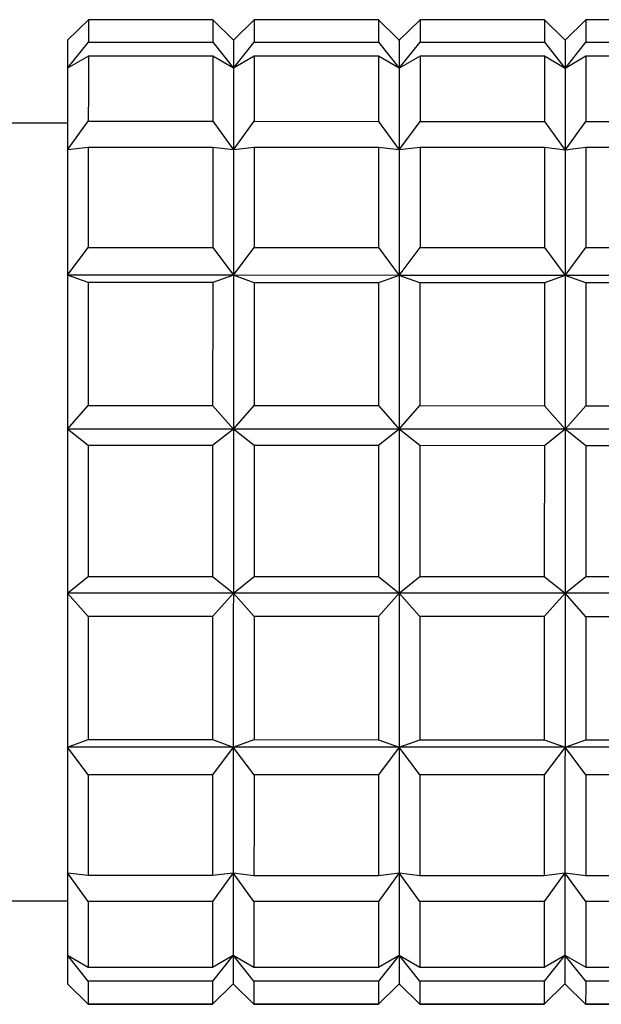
# Model space of a CAD drawing. Header units: inches. Extents: x 2.6 to 39.6, y 3.9 to 32.3.
# Tile 47 of 74: x 12.705 to 12.926, y 29.961 to 30.335. Entities that reach past the tile are written whole.
import ezdxf

# ---------------------------------------------------------------- set-up
doc = ezdxf.new("R2010")
doc.units = ezdxf.units.IN
doc.header["$MEASUREMENT"] = 0

msp = doc.modelspace()

# ---------------------------------------------------------------- linework, layer by layer
at = {"color": 7, "linetype": 'Continuous', "lineweight": 25}
for p, q in [((12.73144, 30.33514), (12.72357, 30.32741)), ((12.77869, 30.33513), (12.73144, 30.33514)), ((12.78656, 30.3274), (12.77869, 30.33513)), ((12.79444, 30.33512), (12.78656, 30.3274)), ((12.84168, 30.33511), (12.79444, 30.33512)), ((12.84955, 30.32738), (12.84168, 30.33511)), ((12.85743, 30.33511), (12.84955, 30.32738)), ((12.90467, 30.33509), (12.85743, 30.33511)), ((12.91254, 30.32736), (12.90467, 30.33509)), ((12.92042, 30.33509), (12.91254, 30.32736)), ((12.96766, 30.33508), (12.92042, 30.33509)), ((12.72356, 30.31672), (12.73144, 30.3266)), ((12.73144, 30.3266), (12.77869, 30.32659)), ((12.77869, 30.32659), (12.78656, 30.3167)), ((12.78656, 30.3274), (12.78623, 30.32772)), ((12.78656, 30.3167), (12.79443, 30.32658)), ((12.79443, 30.32658), (12.84168, 30.32657)), ((12.84168, 30.32657), (12.84955, 30.31669)), ((12.84955, 30.32738), (12.84923, 30.32771)), ((12.84955, 30.31669), (12.85743, 30.32657)), ((12.85743, 30.32657), (12.90467, 30.32655)), ((12.90467, 30.32655), (12.91254, 30.31667)), ((12.91254, 30.32736), (12.91222, 30.32769)), ((12.91254, 30.31667), (12.92042, 30.32655)), ((12.92042, 30.32655), (12.96766, 30.32654)), ((12.73144, 30.32135), (12.72356, 30.31672)), ((12.77868, 30.32133), (12.73144, 30.32135)), ((12.78656, 30.3167), (12.77868, 30.32133)), ((12.79443, 30.32133), (12.78656, 30.3167)), ((12.84168, 30.32132), (12.79443, 30.32133)), ((12.84955, 30.31669), (12.84168, 30.32132)), ((12.85742, 30.32131), (12.84955, 30.31669)), ((12.90467, 30.3213), (12.85742, 30.32131)), ((12.91254, 30.31667), (12.90467, 30.3213)), ((12.92042, 30.3213), (12.91254, 30.31667)), ((12.96766, 30.32129), (12.92042, 30.3213)), ((12.72356, 30.29592), (12.696, 30.29592)), ((12.72356, 30.28571), (12.73143, 30.29658)), ((12.73143, 30.29658), (12.77868, 30.29656)), ((12.77868, 30.29656), (12.78655, 30.28569)), ((12.78655, 30.28569), (12.79443, 30.29656)), ((12.79443, 30.29656), (12.84167, 30.29655)), ((12.84167, 30.29655), (12.84954, 30.28568)), ((12.84954, 30.28568), (12.85742, 30.29654)), ((12.85742, 30.29654), (12.90466, 30.29653)), ((12.90466, 30.29653), (12.91253, 30.28566)), ((12.91253, 30.28566), (12.92041, 30.29653)), ((12.92041, 30.29653), (12.96765, 30.29652)), ((12.73143, 30.28668), (12.72356, 30.28571)), ((12.77868, 30.28667), (12.73143, 30.28668)), ((12.78655, 30.28569), (12.77868, 30.28667)), ((12.79442, 30.28666), (12.78655, 30.28569)), ((12.84167, 30.28665), (12.79442, 30.28666)), ((12.84954, 30.28568), (12.84167, 30.28665)), ((12.85742, 30.28665), (12.84954, 30.28568)), ((12.90466, 30.28663), (12.85742, 30.28665)), ((12.91253, 30.28566), (12.90466, 30.28663)), ((12.92041, 30.28663), (12.91253, 30.28566)), ((12.96765, 30.28662), (12.92041, 30.28663)), ((12.72354, 30.23812), (12.73142, 30.24867)), ((12.73142, 30.24867), (12.77867, 30.24865)), ((12.77867, 30.24865), (12.78654, 30.23811)), ((12.78654, 30.23811), (12.79441, 30.24865)), ((12.79441, 30.24865), (12.84166, 30.24864)), ((12.84166, 30.24864), (12.84953, 30.23809)), ((12.84953, 30.23809), (12.85741, 30.24863)), ((12.85741, 30.24863), (12.90465, 30.24862)), ((12.90465, 30.24862), (12.91252, 30.23808)), ((12.91252, 30.23808), (12.9204, 30.24862)), ((12.9204, 30.24862), (12.96764, 30.24861)), ((12.73142, 30.23532), (12.72354, 30.23812)), ((12.78654, 30.23811), (12.72354, 30.23812)), ((12.78654, 30.23811), (12.77866, 30.23531)), ((12.79441, 30.2353), (12.78654, 30.23811)), ((12.84953, 30.23809), (12.78654, 30.23811)), ((12.84953, 30.23809), (12.84165, 30.23529)), ((12.8574, 30.23529), (12.84953, 30.23809)), ((12.91252, 30.23808), (12.84953, 30.23809)), ((12.91252, 30.23808), (12.90465, 30.23527)), ((12.92039, 30.23527), (12.91252, 30.23808)), ((12.97551, 30.23806), (12.91252, 30.23808)), ((12.77866, 30.23531), (12.73142, 30.23532)), ((12.84165, 30.23529), (12.79441, 30.2353)), ((12.90465, 30.23527), (12.8574, 30.23529)), ((12.96764, 30.23526), (12.92039, 30.23527)), ((12.72353, 30.1797), (12.73141, 30.18865)), ((12.73141, 30.18865), (12.77865, 30.18864)), ((12.77865, 30.18864), (12.78652, 30.17969)), ((12.78652, 30.17969), (12.7944, 30.18863)), ((12.7944, 30.18863), (12.84164, 30.18862)), ((12.84164, 30.18862), (12.84951, 30.17967)), ((12.84951, 30.17967), (12.85739, 30.18862)), ((12.85739, 30.18862), (12.90463, 30.1886)), ((12.90463, 30.1886), (12.91251, 30.17965)), ((12.91251, 30.17965), (12.92038, 30.1886)), ((12.92038, 30.1886), (12.96763, 30.18859)), ((12.7314, 30.17346), (12.72353, 30.1797)), ((12.78652, 30.17969), (12.72353, 30.1797)), ((12.78652, 30.17969), (12.77865, 30.17345)), ((12.79439, 30.17344), (12.78652, 30.17969)), ((12.84951, 30.17967), (12.78652, 30.17969)), ((12.84951, 30.17967), (12.84164, 30.17343)), ((12.85739, 30.17343), (12.84951, 30.17967)), ((12.91251, 30.17965), (12.84951, 30.17967)), ((12.91251, 30.17965), (12.90463, 30.17341)), ((12.92038, 30.17341), (12.91251, 30.17965)), ((12.9755, 30.17964), (12.91251, 30.17965)), ((12.77865, 30.17345), (12.7314, 30.17346)), ((12.84164, 30.17343), (12.79439, 30.17344)), ((12.90463, 30.17341), (12.85739, 30.17343)), ((12.96762, 30.1734), (12.92038, 30.17341)), ((12.72351, 30.11749), (12.73139, 30.12376)), ((12.73139, 30.12376), (12.77863, 30.12375)), ((12.77863, 30.12375), (12.78651, 30.11747)), ((12.78651, 30.11747), (12.79438, 30.12375)), ((12.79438, 30.12375), (12.84163, 30.12373)), ((12.84163, 30.12373), (12.8495, 30.11746)), ((12.8495, 30.11746), (12.85737, 30.12373)), ((12.85737, 30.12373), (12.90462, 30.12372)), ((12.90462, 30.12372), (12.91249, 30.11744)), ((12.91249, 30.11744), (12.92037, 30.12371)), ((12.92037, 30.12371), (12.96761, 30.1237)), ((12.73139, 30.10856), (12.72351, 30.11749)), ((12.78651, 30.11747), (12.72351, 30.11749)), ((12.78651, 30.11747), (12.77863, 30.10855)), ((12.79438, 30.10855), (12.78651, 30.11747)), ((12.8495, 30.11746), (12.78651, 30.11747)), ((12.8495, 30.11746), (12.84162, 30.10853)), ((12.85737, 30.10853), (12.8495, 30.11746)), ((12.91249, 30.11744), (12.8495, 30.11746)), ((12.91249, 30.11744), (12.90461, 30.10852)), ((12.92036, 30.10851), (12.91249, 30.11744)), ((12.97548, 30.11743), (12.91249, 30.11744)), ((12.77863, 30.10855), (12.73139, 30.10856)), ((12.84162, 30.10853), (12.79438, 30.10855)), ((12.90461, 30.10852), (12.85737, 30.10853)), ((12.96761, 30.1085), (12.92036, 30.10851)), ((12.7235, 30.05899), (12.73137, 30.06183)), ((12.73137, 30.06183), (12.77862, 30.06182)), ((12.77862, 30.06182), (12.78649, 30.05898)), ((12.78649, 30.05898), (12.79437, 30.06182)), ((12.79437, 30.06182), (12.84161, 30.0618)), ((12.84161, 30.0618), (12.84948, 30.05896)), ((12.84948, 30.05896), (12.85736, 30.0618)), ((12.85736, 30.0618), (12.9046, 30.06179)), ((12.9046, 30.06179), (12.91248, 30.05894)), ((12.91248, 30.05894), (12.92035, 30.06178)), ((12.92035, 30.06178), (12.96759, 30.06177)), ((12.73137, 30.04846), (12.7235, 30.05899)), ((12.78649, 30.05898), (12.7235, 30.05899)), ((12.78649, 30.05898), (12.77861, 30.04844)), ((12.79436, 30.04844), (12.78649, 30.05898)), ((12.84948, 30.05896), (12.78649, 30.05898)), ((12.84948, 30.05896), (12.84161, 30.04843)), ((12.85735, 30.04842), (12.84948, 30.05896)), ((12.91248, 30.05894), (12.84948, 30.05896)), ((12.91248, 30.05894), (12.9046, 30.04841)), ((12.92035, 30.04841), (12.91248, 30.05894)), ((12.97547, 30.05893), (12.91248, 30.05894)), ((12.77861, 30.04844), (12.73137, 30.04846)), ((12.84161, 30.04843), (12.79436, 30.04844)), ((12.9046, 30.04841), (12.85735, 30.04842)), ((12.96759, 30.0484), (12.92035, 30.04841)), ((12.72349, 30.01126), (12.73136, 30.01033)), ((12.73136, 30.00039), (12.72349, 30.01126)), ((12.7786, 30.01032), (12.78648, 30.01125)), ((12.78648, 30.01125), (12.7786, 30.00038)), ((12.78648, 30.01125), (12.79435, 30.01031)), ((12.79435, 30.00037), (12.78648, 30.01125)), ((12.84947, 30.01123), (12.84159, 30.00036)), ((12.8416, 30.0103), (12.84947, 30.01123)), ((12.84947, 30.01123), (12.85734, 30.0103)), ((12.85734, 30.00036), (12.84947, 30.01123)), ((12.90459, 30.01028), (12.91246, 30.01121)), ((12.91246, 30.01121), (12.90459, 30.00034)), ((12.91246, 30.01121), (12.92034, 30.01028)), ((12.92033, 30.00034), (12.91246, 30.01121)), ((12.73136, 30.01033), (12.7786, 30.01032)), ((12.79435, 30.01031), (12.8416, 30.0103)), ((12.85734, 30.0103), (12.90459, 30.01028)), ((12.92034, 30.01028), (12.96758, 30.01027)), ((12.69592, 30.00065), (12.72348, 30.00064)), ((12.7786, 30.00038), (12.73136, 30.00039)), ((12.84159, 30.00036), (12.79435, 30.00037)), ((12.90459, 30.00034), (12.85734, 30.00036)), ((12.96758, 30.00033), (12.92033, 30.00034)), ((12.72348, 29.98006), (12.73135, 29.97546)), ((12.73135, 29.97016), (12.72348, 29.98006)), ((12.78647, 29.98004), (12.77859, 29.97015)), ((12.7786, 29.97545), (12.78647, 29.98004)), ((12.78647, 29.98004), (12.79434, 29.97545)), ((12.79434, 29.97014), (12.78647, 29.98004)), ((12.84159, 29.97544), (12.84946, 29.98003)), ((12.84946, 29.98003), (12.84159, 29.97013)), ((12.84946, 29.98003), (12.85734, 29.97543)), ((12.85733, 29.97013), (12.84946, 29.98003)), ((12.90458, 29.97542), (12.91245, 29.98001)), ((12.91245, 29.98001), (12.90458, 29.97012)), ((12.91245, 29.98001), (12.92033, 29.97542)), ((12.92033, 29.97011), (12.91245, 29.98001)), ((12.73135, 29.97546), (12.7786, 29.97545)), ((12.79434, 29.97545), (12.84159, 29.97544)), ((12.85734, 29.97543), (12.90458, 29.97542)), ((12.92033, 29.97542), (12.96757, 29.9754)), ((12.77859, 29.97015), (12.73135, 29.97016)), ((12.84159, 29.97013), (12.79434, 29.97014)), ((12.90458, 29.97012), (12.85733, 29.97013)), ((12.96757, 29.9701), (12.92033, 29.97011)), ((12.72348, 29.96915), (12.7238, 29.96882)), ((12.72348, 29.96915), (12.73135, 29.96144)), ((12.73135, 29.96141), (12.72348, 29.96915)), ((12.77859, 29.96143), (12.78647, 29.96913)), ((12.78647, 29.96913), (12.77859, 29.9614)), ((12.78647, 29.96913), (12.78679, 29.9688)), ((12.78647, 29.96913), (12.79434, 29.96143)), ((12.79434, 29.9614), (12.78647, 29.96913)), ((12.84158, 29.96141), (12.84946, 29.96911)), ((12.84946, 29.96911), (12.84158, 29.96139)), ((12.84946, 29.96911), (12.84979, 29.96879)), ((12.84946, 29.96911), (12.85733, 29.96141)), ((12.85733, 29.96138), (12.84946, 29.96911)), ((12.90458, 29.9614), (12.91245, 29.9691)), ((12.91245, 29.9691), (12.90458, 29.96137)), ((12.91245, 29.9691), (12.91278, 29.96877)), ((12.91245, 29.9691), (12.92032, 29.96139)), ((12.92032, 29.96137), (12.91245, 29.9691)), ((12.73135, 29.96144), (12.77859, 29.96143)), ((12.77859, 29.9614), (12.73135, 29.96141)), ((12.79434, 29.96143), (12.84158, 29.96141)), ((12.84158, 29.96139), (12.79434, 29.9614)), ((12.85733, 29.96141), (12.90458, 29.9614)), ((12.90458, 29.96137), (12.85733, 29.96138)), ((12.92032, 29.96139), (12.96757, 29.96138)), ((12.96757, 29.96135), (12.92032, 29.96137))]:
    msp.add_line(p, q, dxfattribs=at)
at = {"color": 7, "linetype": 'Continuous', "lineweight": 25, "flags": 128}
for points in [[(12.73144, 30.33514), (12.73144, 30.33479), (12.73144, 30.33423), (12.73144, 30.33347), (12.73144, 30.3325), (12.73144, 30.33133), (12.73144, 30.32995), (12.73144, 30.32838), (12.73144, 30.3266)], [(12.77869, 30.33513), (12.77869, 30.33478), (12.77869, 30.33422), (12.77869, 30.33346), (12.77869, 30.33249), (12.77869, 30.33132), (12.77869, 30.32994), (12.77869, 30.32836), (12.77869, 30.32659)], [(12.79444, 30.33512), (12.79444, 30.33477), (12.79444, 30.33422), (12.79443, 30.33345), (12.79443, 30.33249), (12.79443, 30.33131), (12.79443, 30.32994), (12.79443, 30.32836), (12.79443, 30.32658)], [(12.84168, 30.33511), (12.84168, 30.33476), (12.84168, 30.33421), (12.84168, 30.33344), (12.84168, 30.33247), (12.84168, 30.3313), (12.84168, 30.32992), (12.84168, 30.32835), (12.84168, 30.32657)], [(12.85743, 30.33511), (12.85743, 30.33476), (12.85743, 30.3342), (12.85743, 30.33344), (12.85743, 30.33247), (12.85743, 30.3313), (12.85743, 30.32992), (12.85743, 30.32834), (12.85743, 30.32657)], [(12.90467, 30.33509), (12.90467, 30.33475), (12.90467, 30.33419), (12.90467, 30.33343), (12.90467, 30.33246), (12.90467, 30.33128), (12.90467, 30.32991), (12.90467, 30.32833), (12.90467, 30.32655)], [(12.92042, 30.33509), (12.92042, 30.33474), (12.92042, 30.33418), (12.92042, 30.33342), (12.92042, 30.33245), (12.92042, 30.33128), (12.92042, 30.3299), (12.92042, 30.32833), (12.92042, 30.32655)], [(12.72357, 30.32741), (12.72357, 30.32726), (12.72357, 30.32676), (12.72357, 30.32592), (12.72357, 30.32475), (12.72357, 30.32324), (12.72357, 30.32139), (12.72357, 30.31922), (12.72356, 30.31672)], [(12.78656, 30.3274), (12.78656, 30.32724), (12.78656, 30.32674), (12.78656, 30.32591), (12.78656, 30.32473), (12.78656, 30.32322), (12.78656, 30.32138), (12.78656, 30.3192), (12.78656, 30.3167)], [(12.84955, 30.32738), (12.84955, 30.32722), (12.84955, 30.32673), (12.84955, 30.32589), (12.84955, 30.32471), (12.84955, 30.3232), (12.84955, 30.32136), (12.84955, 30.31919), (12.84955, 30.31669)], [(12.91254, 30.32736), (12.91254, 30.32721), (12.91254, 30.32671), (12.91254, 30.32587), (12.91254, 30.3247), (12.91254, 30.32319), (12.91254, 30.32134), (12.91254, 30.31917), (12.91254, 30.31667)], [(12.73144, 30.32135), (12.73144, 30.31889), (12.73144, 30.31625), (12.73144, 30.31341), (12.73144, 30.3104), (12.73144, 30.3072), (12.73144, 30.30383), (12.73143, 30.30029), (12.73143, 30.29658)], [(12.77868, 30.32133), (12.77868, 30.31888), (12.77868, 30.31623), (12.77868, 30.3134), (12.77868, 30.31039), (12.77868, 30.30719), (12.77868, 30.30382), (12.77868, 30.30028), (12.77868, 30.29656)], [(12.79443, 30.32133), (12.79443, 30.31887), (12.79443, 30.31623), (12.79443, 30.3134), (12.79443, 30.31038), (12.79443, 30.30719), (12.79443, 30.30382), (12.79443, 30.30027), (12.79443, 30.29656)], [(12.84168, 30.32132), (12.84168, 30.31886), (12.84167, 30.31622), (12.84167, 30.31339), (12.84167, 30.31037), (12.84167, 30.30718), (12.84167, 30.3038), (12.84167, 30.30026), (12.84167, 30.29655)], [(12.85742, 30.32131), (12.85742, 30.31886), (12.85742, 30.31621), (12.85742, 30.31338), (12.85742, 30.31037), (12.85742, 30.30717), (12.85742, 30.3038), (12.85742, 30.30026), (12.85742, 30.29654)], [(12.90467, 30.3213), (12.90467, 30.31885), (12.90467, 30.3162), (12.90467, 30.31337), (12.90467, 30.31035), (12.90466, 30.30716), (12.90466, 30.30379), (12.90466, 30.30024), (12.90466, 30.29653)], [(12.92042, 30.3213), (12.92042, 30.31884), (12.92041, 30.3162), (12.92041, 30.31337), (12.92041, 30.31035), (12.92041, 30.30716), (12.92041, 30.30378), (12.92041, 30.30024), (12.92041, 30.29653)], [(12.72356, 30.31672), (12.72356, 30.3139), (12.72356, 30.31077), (12.72356, 30.30732), (12.72356, 30.30357), (12.72356, 30.29953), (12.72356, 30.2952), (12.72356, 30.29059), (12.72356, 30.28571)], [(12.78656, 30.3167), (12.78656, 30.31388), (12.78656, 30.31075), (12.78655, 30.30731), (12.78655, 30.30356), (12.78655, 30.29952), (12.78655, 30.29519), (12.78655, 30.29058), (12.78655, 30.28569)], [(12.84955, 30.31669), (12.84955, 30.31387), (12.84955, 30.31073), (12.84955, 30.30729), (12.84955, 30.30354), (12.84954, 30.2995), (12.84954, 30.29517), (12.84954, 30.29056), (12.84954, 30.28568)], [(12.91254, 30.31667), (12.91254, 30.31385), (12.91254, 30.31072), (12.91254, 30.30727), (12.91254, 30.30353), (12.91254, 30.29948), (12.91254, 30.29515), (12.91253, 30.29054), (12.91253, 30.28566)], [(12.72356, 30.28571), (12.72356, 30.28057), (12.72355, 30.27517), (12.72355, 30.26954), (12.72355, 30.26367), (12.72355, 30.25758), (12.72355, 30.25129), (12.72355, 30.2448), (12.72354, 30.23812)], [(12.73143, 30.28668), (12.73143, 30.28241), (12.73143, 30.278), (12.73143, 30.27344), (12.73143, 30.26874), (12.73143, 30.26391), (12.73142, 30.25895), (12.73142, 30.25387), (12.73142, 30.24867)], [(12.77868, 30.28667), (12.77867, 30.2824), (12.77867, 30.27799), (12.77867, 30.27343), (12.77867, 30.26873), (12.77867, 30.2639), (12.77867, 30.25894), (12.77867, 30.25385), (12.77867, 30.24865)], [(12.78655, 30.28569), (12.78655, 30.28055), (12.78655, 30.27516), (12.78654, 30.26952), (12.78654, 30.26365), (12.78654, 30.25757), (12.78654, 30.25127), (12.78654, 30.24478), (12.78654, 30.23811)], [(12.79442, 30.28666), (12.79442, 30.2824), (12.79442, 30.27798), (12.79442, 30.27342), (12.79442, 30.26872), (12.79442, 30.26389), (12.79442, 30.25893), (12.79441, 30.25385), (12.79441, 30.24865)], [(12.84167, 30.28665), (12.84167, 30.28238), (12.84166, 30.27797), (12.84166, 30.27341), (12.84166, 30.26871), (12.84166, 30.26388), (12.84166, 30.25892), (12.84166, 30.25384), (12.84166, 30.24864)], [(12.84954, 30.28568), (12.84954, 30.28054), (12.84954, 30.27514), (12.84954, 30.26951), (12.84954, 30.26364), (12.84953, 30.25755), (12.84953, 30.25126), (12.84953, 30.24477), (12.84953, 30.23809)], [(12.85742, 30.28665), (12.85741, 30.28238), (12.85741, 30.27797), (12.85741, 30.27341), (12.85741, 30.26871), (12.85741, 30.26388), (12.85741, 30.25892), (12.85741, 30.25383), (12.85741, 30.24863)], [(12.90466, 30.28663), (12.90466, 30.28237), (12.90466, 30.27795), (12.90466, 30.27339), (12.90465, 30.2687), (12.90465, 30.26386), (12.90465, 30.2589), (12.90465, 30.25382), (12.90465, 30.24862)], [(12.91253, 30.28566), (12.91253, 30.28052), (12.91253, 30.27513), (12.91253, 30.26949), (12.91253, 30.26362), (12.91253, 30.25754), (12.91252, 30.25124), (12.91252, 30.24475), (12.91252, 30.23808)], [(12.92041, 30.28663), (12.92041, 30.28236), (12.92041, 30.27795), (12.9204, 30.27339), (12.9204, 30.26869), (12.9204, 30.26386), (12.9204, 30.2589), (12.9204, 30.25382), (12.9204, 30.24862)], [(12.72354, 30.23812), (12.72354, 30.23128), (12.72354, 30.22428), (12.72354, 30.21713), (12.72354, 30.20985), (12.72354, 30.20245), (12.72353, 30.19495), (12.72353, 30.18737), (12.72353, 30.1797)], [(12.78654, 30.23811), (12.78653, 30.23126), (12.78653, 30.22426), (12.78653, 30.21711), (12.78653, 30.20983), (12.78653, 30.20244), (12.78653, 30.19494), (12.78652, 30.18735), (12.78652, 30.17969)], [(12.84953, 30.23809), (12.84953, 30.23125), (12.84953, 30.22424), (12.84952, 30.2171), (12.84952, 30.20982), (12.84952, 30.20242), (12.84952, 30.19492), (12.84952, 30.18733), (12.84951, 30.17967)], [(12.91252, 30.23808), (12.91252, 30.23123), (12.91252, 30.22423), (12.91252, 30.21708), (12.91251, 30.2098), (12.91251, 30.2024), (12.91251, 30.19491), (12.91251, 30.18732), (12.91251, 30.17965)], [(12.73142, 30.23532), (12.73142, 30.22976), (12.73142, 30.2241), (12.73141, 30.21837), (12.73141, 30.21255), (12.73141, 30.20667), (12.73141, 30.20072), (12.73141, 30.19471), (12.73141, 30.18865)], [(12.77866, 30.23531), (12.77866, 30.22974), (12.77866, 30.22409), (12.77866, 30.21836), (12.77866, 30.21254), (12.77865, 30.20666), (12.77865, 30.20071), (12.77865, 30.1947), (12.77865, 30.18864)], [(12.79441, 30.2353), (12.79441, 30.22974), (12.79441, 30.22409), (12.79441, 30.21835), (12.7944, 30.21254), (12.7944, 30.20665), (12.7944, 30.2007), (12.7944, 30.19469), (12.7944, 30.18863)], [(12.84165, 30.23529), (12.84165, 30.22973), (12.84165, 30.22408), (12.84165, 30.21834), (12.84165, 30.21253), (12.84165, 30.20664), (12.84165, 30.20069), (12.84164, 30.19468), (12.84164, 30.18862)], [(12.8574, 30.23529), (12.8574, 30.22972), (12.8574, 30.22407), (12.8574, 30.21834), (12.8574, 30.21252), (12.85739, 30.20664), (12.85739, 30.20069), (12.85739, 30.19468), (12.85739, 30.18862)], [(12.90465, 30.23527), (12.90464, 30.22971), (12.90464, 30.22406), (12.90464, 30.21832), (12.90464, 30.21251), (12.90464, 30.20662), (12.90464, 30.20067), (12.90464, 30.19466), (12.90463, 30.1886)], [(12.92039, 30.23527), (12.92039, 30.22971), (12.92039, 30.22406), (12.92039, 30.21832), (12.92039, 30.21251), (12.92039, 30.20662), (12.92039, 30.20067), (12.92038, 30.19466), (12.92038, 30.1886)], [(12.72353, 30.1797), (12.72353, 30.17198), (12.72353, 30.16421), (12.72352, 30.15641), (12.72352, 30.1486), (12.72352, 30.14079), (12.72352, 30.13299), (12.72352, 30.12522), (12.72351, 30.11749)], [(12.78652, 30.17969), (12.78652, 30.17196), (12.78652, 30.1642), (12.78652, 30.1564), (12.78651, 30.14859), (12.78651, 30.14077), (12.78651, 30.13297), (12.78651, 30.1252), (12.78651, 30.11747)], [(12.84951, 30.17967), (12.84951, 30.17195), (12.84951, 30.16418), (12.84951, 30.15638), (12.84951, 30.14857), (12.8495, 30.14075), (12.8495, 30.13296), (12.8495, 30.12518), (12.8495, 30.11746)], [(12.91251, 30.17965), (12.9125, 30.17193), (12.9125, 30.16416), (12.9125, 30.15637), (12.9125, 30.14855), (12.9125, 30.14074), (12.91249, 30.13294), (12.91249, 30.12517), (12.91249, 30.11744)], [(12.7314, 30.17346), (12.7314, 30.16727), (12.7314, 30.16106), (12.7314, 30.15484), (12.7314, 30.14861), (12.73139, 30.14238), (12.73139, 30.13616), (12.73139, 30.12995), (12.73139, 30.12376)], [(12.77865, 30.17345), (12.77864, 30.16726), (12.77864, 30.16105), (12.77864, 30.15483), (12.77864, 30.1486), (12.77864, 30.14237), (12.77864, 30.13615), (12.77864, 30.12994), (12.77863, 30.12375)], [(12.79439, 30.17344), (12.79439, 30.16726), (12.79439, 30.16105), (12.79439, 30.15483), (12.79439, 30.1486), (12.79439, 30.14237), (12.79438, 30.13614), (12.79438, 30.12994), (12.79438, 30.12375)], [(12.84164, 30.17343), (12.84164, 30.16724), (12.84163, 30.16104), (12.84163, 30.15481), (12.84163, 30.14859), (12.84163, 30.14236), (12.84163, 30.13613), (12.84163, 30.12992), (12.84163, 30.12373)], [(12.85739, 30.17343), (12.85738, 30.16724), (12.85738, 30.16103), (12.85738, 30.15481), (12.85738, 30.14858), (12.85738, 30.14235), (12.85738, 30.13613), (12.85738, 30.12992), (12.85737, 30.12373)], [(12.90463, 30.17341), (12.90463, 30.16723), (12.90463, 30.16102), (12.90463, 30.1548), (12.90462, 30.14857), (12.90462, 30.14234), (12.90462, 30.13612), (12.90462, 30.12991), (12.90462, 30.12372)], [(12.92038, 30.17341), (12.92038, 30.16722), (12.92038, 30.16102), (12.92037, 30.15479), (12.92037, 30.14857), (12.92037, 30.14234), (12.92037, 30.13611), (12.92037, 30.1299), (12.92037, 30.12371)], [(12.72351, 30.11749), (12.72351, 30.10982), (12.72351, 30.10223), (12.72351, 30.09472), (12.72351, 30.08731), (12.7235, 30.08003), (12.7235, 30.07287), (12.7235, 30.06585), (12.7235, 30.05899)], [(12.78651, 30.11747), (12.7865, 30.10981), (12.7865, 30.10221), (12.7865, 30.0947), (12.7865, 30.0873), (12.7865, 30.08001), (12.78649, 30.07285), (12.78649, 30.06583), (12.78649, 30.05898)], [(12.8495, 30.11746), (12.8495, 30.10979), (12.84949, 30.10219), (12.84949, 30.09469), (12.84949, 30.08728), (12.84949, 30.07999), (12.84949, 30.07283), (12.84948, 30.06582), (12.84948, 30.05896)], [(12.91249, 30.11744), (12.91249, 30.10977), (12.91249, 30.10218), (12.91248, 30.09467), (12.91248, 30.08727), (12.91248, 30.07998), (12.91248, 30.07282), (12.91248, 30.0658), (12.91248, 30.05894)], [(12.73139, 30.10856), (12.73138, 30.1025), (12.73138, 30.09648), (12.73138, 30.09053), (12.73138, 30.08463), (12.73138, 30.07881), (12.73138, 30.07307), (12.73137, 30.0674), (12.73137, 30.06183)], [(12.77863, 30.10855), (12.77863, 30.10248), (12.77863, 30.09647), (12.77863, 30.09051), (12.77862, 30.08462), (12.77862, 30.0788), (12.77862, 30.07305), (12.77862, 30.06739), (12.77862, 30.06182)], [(12.79438, 30.10855), (12.79438, 30.10248), (12.79437, 30.09647), (12.79437, 30.09051), (12.79437, 30.08462), (12.79437, 30.07879), (12.79437, 30.07305), (12.79437, 30.06739), (12.79437, 30.06182)], [(12.84162, 30.10853), (12.84162, 30.10247), (12.84162, 30.09645), (12.84162, 30.0905), (12.84162, 30.0846), (12.84161, 30.07878), (12.84161, 30.07304), (12.84161, 30.06738), (12.84161, 30.0618)], [(12.85737, 30.10853), (12.85737, 30.10246), (12.85737, 30.09645), (12.85737, 30.09049), (12.85736, 30.0846), (12.85736, 30.07878), (12.85736, 30.07303), (12.85736, 30.06737), (12.85736, 30.0618)], [(12.90461, 30.10852), (12.90461, 30.10245), (12.90461, 30.09644), (12.90461, 30.09048), (12.90461, 30.08459), (12.90461, 30.07877), (12.9046, 30.07302), (12.9046, 30.06736), (12.9046, 30.06179)], [(12.92036, 30.10851), (12.92036, 30.10245), (12.92036, 30.09643), (12.92036, 30.09048), (12.92036, 30.08458), (12.92035, 30.07876), (12.92035, 30.07302), (12.92035, 30.06736), (12.92035, 30.06178)], [(12.7235, 30.05899), (12.7235, 30.0523), (12.7235, 30.0458), (12.72349, 30.03949), (12.72349, 30.03338), (12.72349, 30.0275), (12.72349, 30.02184), (12.72349, 30.01643), (12.72349, 30.01126)], [(12.78649, 30.05898), (12.78649, 30.05229), (12.78649, 30.04578), (12.78649, 30.03947), (12.78648, 30.03336), (12.78648, 30.02748), (12.78648, 30.02182), (12.78648, 30.01641), (12.78648, 30.01125)], [(12.84948, 30.05896), (12.84948, 30.05227), (12.84948, 30.04576), (12.84948, 30.03945), (12.84948, 30.03335), (12.84947, 30.02746), (12.84947, 30.02181), (12.84947, 30.01639), (12.84947, 30.01123)], [(12.91248, 30.05894), (12.91247, 30.05225), (12.91247, 30.04575), (12.91247, 30.03944), (12.91247, 30.03333), (12.91247, 30.02745), (12.91247, 30.02179), (12.91246, 30.01638), (12.91246, 30.01121)], [(12.73137, 30.04846), (12.73137, 30.04324), (12.73137, 30.03815), (12.73137, 30.03317), (12.73136, 30.02833), (12.73136, 30.02362), (12.73136, 30.01904), (12.73136, 30.01461), (12.73136, 30.01033)], [(12.77861, 30.04844), (12.77861, 30.04323), (12.77861, 30.03814), (12.77861, 30.03316), (12.77861, 30.02832), (12.77861, 30.0236), (12.77861, 30.01903), (12.77861, 30.0146), (12.7786, 30.01032)], [(12.79436, 30.04844), (12.79436, 30.04323), (12.79436, 30.03813), (12.79436, 30.03316), (12.79436, 30.02831), (12.79436, 30.0236), (12.79435, 30.01903), (12.79435, 30.01459), (12.79435, 30.01031)], [(12.84161, 30.04843), (12.84161, 30.04322), (12.8416, 30.03812), (12.8416, 30.03315), (12.8416, 30.0283), (12.8416, 30.02359), (12.8416, 30.01901), (12.8416, 30.01458), (12.8416, 30.0103)], [(12.85735, 30.04842), (12.85735, 30.04321), (12.85735, 30.03812), (12.85735, 30.03314), (12.85735, 30.0283), (12.85735, 30.02358), (12.85735, 30.01901), (12.85735, 30.01458), (12.85734, 30.0103)], [(12.9046, 30.04841), (12.9046, 30.0432), (12.9046, 30.0381), (12.90459, 30.03313), (12.90459, 30.02828), (12.90459, 30.02357), (12.90459, 30.019), (12.90459, 30.01457), (12.90459, 30.01028)], [(12.92035, 30.04841), (12.92035, 30.0432), (12.92034, 30.0381), (12.92034, 30.03313), (12.92034, 30.02828), (12.92034, 30.02357), (12.92034, 30.01899), (12.92034, 30.01456), (12.92034, 30.01028)], [(12.72349, 30.01126), (12.72349, 30.00636), (12.72348, 30.00173), (12.72348, 29.99737), (12.72348, 29.99331), (12.72348, 29.98953), (12.72348, 29.98607), (12.72348, 29.9829), (12.72348, 29.98006)], [(12.78648, 30.01125), (12.78648, 30.00634), (12.78648, 30.00171), (12.78648, 29.99736), (12.78647, 29.99329), (12.78647, 29.98952), (12.78647, 29.98605), (12.78647, 29.98289), (12.78647, 29.98004)], [(12.84947, 30.01123), (12.84947, 30.00633), (12.84947, 30.00169), (12.84947, 29.99734), (12.84947, 29.99327), (12.84947, 29.9895), (12.84946, 29.98603), (12.84946, 29.98287), (12.84946, 29.98003)], [(12.91246, 30.01121), (12.91246, 30.00631), (12.91246, 30.00168), (12.91246, 29.99732), (12.91246, 29.99326), (12.91246, 29.98949), (12.91246, 29.98602), (12.91246, 29.98286), (12.91245, 29.98001)], [(12.73136, 30.00039), (12.73136, 29.99666), (12.73136, 29.9931), (12.73135, 29.98971), (12.73135, 29.98649), (12.73135, 29.98346), (12.73135, 29.98061), (12.73135, 29.97794), (12.73135, 29.97546)], [(12.7786, 30.00038), (12.7786, 29.99665), (12.7786, 29.99308), (12.7786, 29.98969), (12.7786, 29.98648), (12.7786, 29.98345), (12.7786, 29.98059), (12.7786, 29.97793), (12.7786, 29.97545)], [(12.79435, 30.00037), (12.79435, 29.99664), (12.79435, 29.99308), (12.79435, 29.98969), (12.79435, 29.98648), (12.79435, 29.98344), (12.79434, 29.98059), (12.79434, 29.97792), (12.79434, 29.97545)], [(12.84159, 30.00036), (12.84159, 29.99663), (12.84159, 29.99307), (12.84159, 29.98968), (12.84159, 29.98646), (12.84159, 29.98343), (12.84159, 29.98058), (12.84159, 29.97791), (12.84159, 29.97544)], [(12.85734, 30.00036), (12.85734, 29.99663), (12.85734, 29.99306), (12.85734, 29.98967), (12.85734, 29.98646), (12.85734, 29.98343), (12.85734, 29.98057), (12.85734, 29.97791), (12.85734, 29.97543)], [(12.90459, 30.00034), (12.90459, 29.99661), (12.90458, 29.99305), (12.90458, 29.98966), (12.90458, 29.98645), (12.90458, 29.98341), (12.90458, 29.98056), (12.90458, 29.9779), (12.90458, 29.97542)], [(12.92033, 30.00034), (12.92033, 29.99661), (12.92033, 29.99305), (12.92033, 29.98966), (12.92033, 29.98644), (12.92033, 29.98341), (12.92033, 29.98056), (12.92033, 29.97789), (12.92033, 29.97542)], [(12.72348, 29.98006), (12.72348, 29.97753), (12.72348, 29.97533), (12.72348, 29.97346), (12.72348, 29.97192), (12.72348, 29.97072), (12.72348, 29.96986), (12.72348, 29.96933), (12.72348, 29.96915)], [(12.78647, 29.98004), (12.78647, 29.97752), (12.78647, 29.97532), (12.78647, 29.97345), (12.78647, 29.97191), (12.78647, 29.9707), (12.78647, 29.96984), (12.78647, 29.96931), (12.78647, 29.96913)], [(12.84946, 29.98003), (12.84946, 29.9775), (12.84946, 29.9753), (12.84946, 29.97343), (12.84946, 29.97189), (12.84946, 29.97069), (12.84946, 29.96982), (12.84946, 29.9693), (12.84946, 29.96911)], [(12.91245, 29.98001), (12.91245, 29.97748), (12.91245, 29.97528), (12.91245, 29.97341), (12.91245, 29.97187), (12.91245, 29.97067), (12.91245, 29.96981), (12.91245, 29.96928), (12.91245, 29.9691)], [(12.73135, 29.97016), (12.73135, 29.96836), (12.73135, 29.96676), (12.73135, 29.96536), (12.73135, 29.96417), (12.73135, 29.96318), (12.73135, 29.96239), (12.73135, 29.96181), (12.73135, 29.96144)], [(12.77859, 29.97015), (12.77859, 29.96835), (12.77859, 29.96675), (12.77859, 29.96535), (12.77859, 29.96416), (12.77859, 29.96317), (12.77859, 29.96238), (12.77859, 29.9618), (12.77859, 29.96143)], [(12.79434, 29.97014), (12.79434, 29.96835), (12.79434, 29.96675), (12.79434, 29.96535), (12.79434, 29.96415), (12.79434, 29.96316), (12.79434, 29.96238), (12.79434, 29.9618), (12.79434, 29.96143)], [(12.84159, 29.97013), (12.84159, 29.96833), (12.84159, 29.96673), (12.84159, 29.96534), (12.84158, 29.96414), (12.84158, 29.96315), (12.84158, 29.96237), (12.84158, 29.96179), (12.84158, 29.96141)], [(12.85733, 29.97013), (12.85733, 29.96833), (12.85733, 29.96673), (12.85733, 29.96533), (12.85733, 29.96414), (12.85733, 29.96315), (12.85733, 29.96236), (12.85733, 29.96178), (12.85733, 29.96141)], [(12.90458, 29.97012), (12.90458, 29.96832), (12.90458, 29.96672), (12.90458, 29.96532), (12.90458, 29.96412), (12.90458, 29.96313), (12.90458, 29.96235), (12.90458, 29.96177), (12.90458, 29.9614)], [(12.92033, 29.97011), (12.92033, 29.96831), (12.92033, 29.96671), (12.92033, 29.96532), (12.92032, 29.96412), (12.92032, 29.96313), (12.92032, 29.96234), (12.92032, 29.96177), (12.92032, 29.96139)]]:
    msp.add_lwpolyline(points, dxfattribs=at)

doc.saveas('drawing.dxf')
